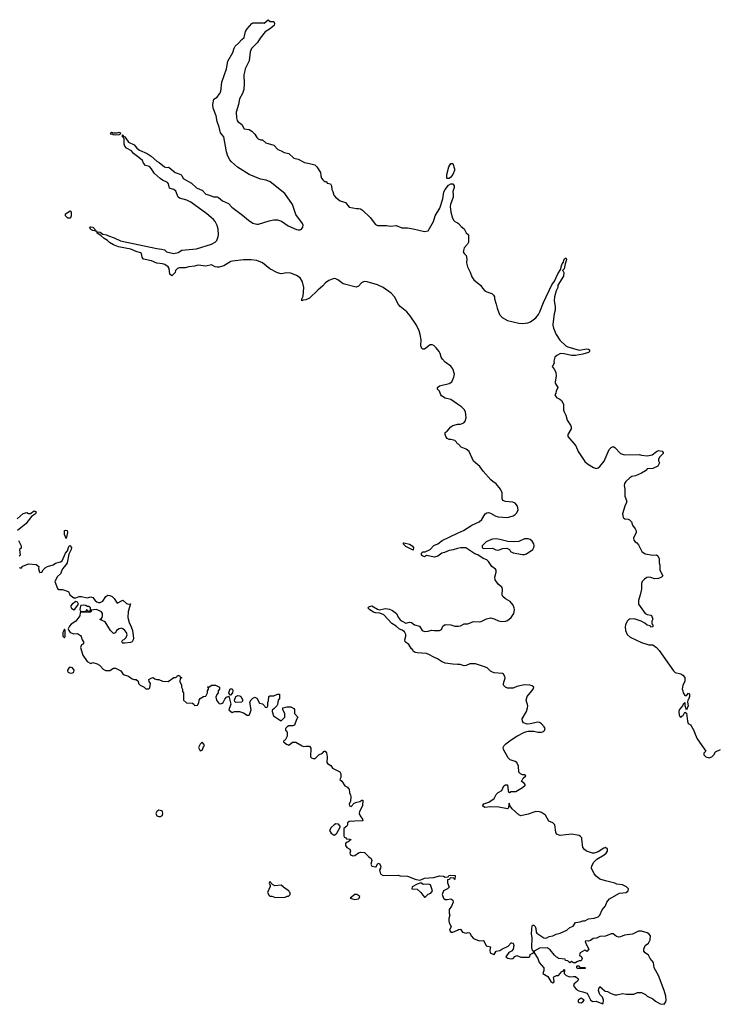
# Model space of a CAD drawing. Header units: inches. Extents: x 2221774 to 2440637, y 201306 to 357559.
# Tile 46 of 245: x 2275355 to 2282776, y 262785 to 273231. Entities that reach past the tile are written whole.
import ezdxf

# ---------------------------------------------------------------- set-up
doc = ezdxf.new("R2010")
doc.units = ezdxf.units.IN
doc.header["$MEASUREMENT"] = 0
for name, color, linetype in [('C2276', 7, 'Continuous'), ('C2277', 7, 'Continuous'), ('C2286', 7, 'Continuous'), ('C2287', 7, 'Continuous')]:
    doc.layers.add(name, color=color, linetype=linetype)

msp = doc.modelspace()

# ---------------------------------------------------------------- linework, layer by layer
at = {"layer": 'C2276', "color": 5, "elevation": 40}
for points in [[(2280000, 269153), (2279930, 269202), (2279870, 269215), (2279830, 269242), (2279822, 269250), (2279809, 269289), (2279788, 269310), (2279789, 269330), (2279810, 269345), (2279910, 269373), (2279939, 269390), (2279961, 269439), (2279967, 269470), (2279950, 269526), (2279930, 269556), (2279870, 269598), (2279840, 269630), (2279826, 269650), (2279815, 269690), (2279804, 269710), (2279774, 269750), (2279750, 269773), (2279730, 269781), (2279710, 269780), (2279650, 269737), (2279630, 269735), (2279621, 269741), (2279609, 269770), (2279613, 269833), (2279605, 269890), (2279593, 269930), (2279563, 269990), (2279556, 270000)], [(2280000, 268733), (2279995, 268735), (2279988, 268750), (2279970, 268768), (2279930, 268778), (2279910, 268778), (2279889, 268789), (2279875, 268810), (2279869, 268829), (2279869, 268851), (2279890, 268865), (2279930, 268911), (2279950, 268925), (2279990, 268938), (2280000, 268939)], [(2275330, 267936), (2275392, 267992), (2275430, 268002), (2275450, 267992), (2275470, 267991), (2275510, 268019), (2275531, 268011), (2275523, 267990), (2275480, 267960), (2275419, 267881), (2275331, 267810)], [(2280000, 267621), (2279953, 267607), (2279910, 267601), (2279862, 267578), (2279832, 267570), (2279790, 267541), (2279754, 267530), (2279670, 267545), (2279650, 267534), (2279630, 267539), (2279619, 267550), (2279619, 267570), (2279630, 267585), (2279655, 267585), (2279709, 267611), (2279750, 267651), (2279790, 267671), (2279835, 267705), (2280000, 267782)], [(2275344, 267704), (2275371, 267650), (2275370, 267626), (2275354, 267610), (2275362, 267550), (2275350, 267538)], [(2275350, 267418), (2275370, 267412), (2275390, 267434), (2275450, 267458), (2275530, 267452), (2275558, 267430), (2275556, 267410), (2275566, 267370), (2275570, 267365), (2275590, 267371), (2275604, 267396), (2275626, 267414), (2275652, 267428), (2275710, 267448), (2275736, 267464), (2275790, 267478), (2275806, 267490), (2275842, 267570), (2275864, 267596), (2275878, 267642), (2275888, 267652), (2275905, 267630), (2275901, 267610), (2275878, 267562), (2275860, 267470), (2275850, 267450), (2275810, 267406), (2275787, 267353), (2275758, 267322), (2275727, 267270), (2275755, 267195), (2275770, 267186), (2275810, 267185), (2275870, 267165), (2275878, 267158), (2275887, 267130), (2275930, 267098), (2275950, 267096), (2275988, 267110), (2276010, 267113), (2276070, 267099), (2276110, 267107), (2276130, 267101), (2276156, 267070), (2276175, 267055), (2276190, 267047), (2276210, 267047), (2276238, 267062), (2276270, 267111), (2276290, 267126), (2276310, 267123), (2276338, 267110), (2276358, 267090), (2276390, 267042), (2276450, 267071), (2276490, 267038), (2276510, 267031), (2276530, 267034), (2276507, 266953), (2276504, 266890), (2276515, 266835), (2276539, 266790), (2276553, 266750), (2276561, 266670), (2276559, 266650), (2276550, 266629), (2276530, 266622), (2276470, 266618), (2276450, 266618), (2276443, 266623), (2276438, 266630), (2276448, 266650), (2276463, 266657), (2276484, 266676), (2276494, 266706), (2276489, 266729), (2276472, 266752), (2276450, 266769), (2276434, 266774), (2276410, 266769), (2276382, 266750), (2276370, 266726), (2276350, 266718), (2276319, 266750), (2276263, 266843), (2276207, 266867), (2276222, 266878), (2276229, 266890), (2276234, 266906), (2276234, 266930), (2276222, 266950), (2276170, 266973), (2276114, 266966), (2276114, 266954), (2276107, 266947), (2276013, 266947), (2275998, 266942), (2275992, 266908), (2275951, 266850), (2275903, 266817), (2275883, 266797), (2275871, 266770), (2275876, 266750), (2275890, 266731), (2275930, 266716), (2275970, 266718), (2275999, 266699), (2276006, 266686), (2276018, 266650), (2276032, 266630), (2276034, 266610), (2276010, 266598), (2276002, 266570), (2276026, 266490), (2276070, 266422), (2276110, 266402), (2276130, 266412), (2276178, 266398), (2276202, 266382), (2276240, 266340), (2276265, 266325), (2276310, 266326), (2276350, 266352), (2276370, 266352), (2276430, 266322), (2276451, 266291), (2276462, 266282), (2276510, 266265), (2276550, 266238), (2276570, 266231), (2276592, 266232), (2276613, 266213), (2276614, 266190), (2276634, 266170), (2276674, 266150), (2276693, 266133), (2276727, 266133), (2276736, 266144), (2276742, 266190), (2276728, 266210), (2276726, 266230), (2276750, 266245), (2276770, 266251), (2276790, 266238), (2276810, 266231), (2276831, 266231), (2276872, 266212), (2276930, 266211), (2276990, 266251), (2277008, 266252), (2277022, 266258), (2277030, 266274), (2277050, 266272), (2277058, 266258), (2277074, 266250), (2277058, 266242), (2277054, 266210), (2277072, 266172), (2277072, 266150), (2277082, 266130), (2277084, 266104), (2277094, 266090), (2277094, 266010), (2277124, 265984), (2277190, 265978), (2277202, 265970), (2277210, 265954), (2277242, 265958), (2277256, 265984), (2277258, 266010), (2277269, 266031), (2277306, 266050), (2277330, 266054), (2277349, 266090), (2277349, 266111), (2277358, 266130), (2277358, 266138), (2277348, 266150), (2277350, 266154), (2277370, 266154), (2277390, 266172), (2277434, 266170), (2277474, 266150), (2277474, 266130), (2277462, 266110), (2277462, 266090), (2277447, 266073), (2277437, 266043), (2277442, 266010), (2277463, 265983), (2277470, 265976), (2277490, 265971), (2277502, 265978), (2277512, 265988), (2277530, 266022), (2277550, 266042), (2277574, 266054), (2277594, 265970), (2277574, 265910), (2277594, 265890), (2277610, 265882), (2277633, 265893), (2277688, 265892), (2277730, 265878), (2277770, 265852), (2277790, 265854), (2277795, 265865), (2277809, 265910), (2277798, 265990), (2277810, 266014), (2277830, 266034), (2277850, 266042), (2277870, 266034), (2277898, 265978), (2277932, 265972), (2277953, 265953), (2277958, 265938), (2277970, 265934), (2277982, 265938), (2277986, 265950), (2277987, 265987), (2277995, 266005), (2277998, 266050), (2278010, 266058), (2278050, 266058), (2278090, 266074), (2278110, 266074), (2278111, 266031), (2278096, 266010), (2278090, 265966), (2278082, 265950), (2278050, 265918), (2278033, 265907), (2278032, 265890), (2278046, 265846), (2278110, 265802), (2278130, 265794), (2278168, 265832), (2278169, 265870), (2278146, 265910), (2278146, 265930), (2278190, 265942), (2278230, 265942), (2278264, 265924), (2278270, 265914), (2278272, 265870), (2278305, 265830), (2278290, 265806), (2278270, 265746), (2278250, 265738), (2278210, 265738), (2278194, 265730), (2278174, 265710), (2278174, 265690), (2278185, 265685), (2278192, 265670), (2278191, 265631), (2278172, 265588), (2278158, 265582), (2278154, 265570), (2278184, 265544), (2278210, 265534), (2278250, 265565), (2278285, 265565), (2278350, 265526), (2278370, 265521), (2278390, 265525), (2278430, 265522), (2278444, 265504), (2278441, 265410), (2278450, 265398), (2278470, 265391), (2278490, 265392), (2278530, 265432), (2278566, 265450), (2278586, 265470), (2278594, 265470), (2278610, 265454), (2278618, 265410), (2278612, 265350), (2278620, 265340), (2278657, 265317), (2278674, 265290), (2278751, 265251), (2278762, 265230), (2278762, 265190), (2278752, 265170), (2278771, 265151), (2278803, 265103), (2278831, 265090), (2278838, 265078), (2278851, 265070), (2278854, 265030), (2278865, 265005), (2278867, 264990), (2278863, 264937), (2278852, 264910), (2278854, 264890), (2278870, 264882), (2278903, 264917), (2278930, 264931), (2278963, 264937), (2278986, 264950), (2278994, 264950), (2278991, 264890), (2278961, 264830), (2278958, 264810), (2278966, 264786), (2278992, 264750), (2278994, 264730), (2278910, 264729), (2278890, 264724), (2278870, 264729), (2278850, 264724), (2278831, 264710), (2278831, 264689), (2278824, 264676), (2278794, 264650), (2278793, 264573), (2278798, 264558), (2278810, 264554), (2278822, 264542), (2278858, 264538), (2278872, 264532), (2278835, 264505), (2278818, 264502), (2278812, 264490), (2278812, 264470), (2278825, 264450), (2278856, 264430), (2278863, 264410), (2278859, 264390), (2278865, 264370), (2278890, 264359), (2278910, 264362), (2278950, 264391), (2278970, 264399), (2279014, 264394), (2279058, 264350), (2279085, 264330), (2279091, 264310), (2279079, 264270), (2279090, 264251), (2279130, 264242), (2279135, 264245), (2279150, 264274), (2279170, 264282), (2279185, 264250), (2279182, 264230), (2279171, 264210), (2279178, 264178), (2279185, 264165), (2279210, 264152), (2279370, 264154), (2279390, 264146), (2279470, 264145), (2279550, 264111), (2279597, 264103), (2279610, 264105), (2279650, 264123), (2279750, 264131), (2279810, 264147), (2279850, 264145), (2279870, 264132), (2279902, 264138), (2279906, 264150), (2279930, 264156), (2279974, 264150), (2279972, 264108), (2279966, 264110), (2279962, 264122), (2279930, 264126), (2279918, 264122), (2279914, 264110), (2279894, 264106), (2279893, 264073), (2279912, 264028), (2279894, 264010), (2279852, 263988), (2279836, 263950), (2279850, 263912), (2279870, 263898), (2279890, 263896), (2279930, 263905), (2279951, 263890), (2279955, 263870), (2279935, 263825), (2279912, 263790), (2279912, 263750), (2279918, 263730), (2279906, 263694), (2279906, 263674), (2279911, 263650), (2279931, 263610), (2279916, 263570), (2279930, 263551), (2279950, 263551), (2280000, 263573)], [(2280000, 266391), (2279950, 266393), (2279870, 266405), (2279830, 266423), (2279789, 266450), (2279747, 266467), (2279697, 266497), (2279670, 266506), (2279573, 266513), (2279550, 266519), (2279529, 266530), (2279524, 266544), (2279510, 266555), (2279482, 266602), (2279445, 266630), (2279442, 266650), (2279453, 266690), (2279452, 266708), (2279436, 266736), (2279413, 266753), (2279384, 266764), (2279350, 266797), (2279304, 266824), (2279218, 266918), (2279175, 266935), (2279130, 266939), (2279110, 266946), (2279069, 266970), (2279048, 266990), (2279059, 267001), (2279090, 267011), (2279150, 266976), (2279170, 266971), (2279237, 266983), (2279278, 266978), (2279310, 266963), (2279351, 266931), (2279370, 266892), (2279390, 266865), (2279412, 266850), (2279450, 266828), (2279490, 266838), (2279510, 266836), (2279545, 266810), (2279595, 266795), (2279623, 266750), (2279650, 266739), (2279690, 266743), (2279724, 266756), (2279751, 266751), (2279810, 266751), (2279830, 266761), (2279845, 266795), (2279870, 266816), (2279930, 266811), (2279970, 266795), (2280000, 266796)]]:
    msp.add_lwpolyline(points, dxfattribs=at)
for points in [[(2275850, 267728), (2275829, 267770), (2275829, 267811), (2275844, 267816), (2275858, 267810), (2275862, 267790)], [(2279530, 267602), (2279450, 267643), (2279424, 267670), (2279430, 267682), (2279490, 267666), (2279518, 267650), (2279534, 267630)], [(2275950, 267057), (2275911, 267030), (2275896, 267010), (2275906, 266986), (2275930, 266971), (2275942, 266978), (2275978, 267030), (2275968, 267050)], [(2276030, 267019), (2276005, 267015), (2276002, 267010), (2275994, 266974), (2275998, 266958), (2276010, 266954), (2276050, 266954), (2276062, 266958), (2276070, 266974), (2276078, 266958), (2276090, 266954), (2276102, 266958), (2276106, 266970), (2276106, 266990), (2276090, 267006), (2276070, 267006), (2276056, 267016)], [(2275830, 266766), (2275814, 266730), (2275814, 266690), (2275830, 266674), (2275838, 266690), (2275838, 266750)], [(2275890, 266361), (2275875, 266350), (2275863, 266330), (2275864, 266324), (2275871, 266310), (2275883, 266303), (2275910, 266299), (2275930, 266310), (2275935, 266330), (2275915, 266355)], [(2277586, 266066), (2277575, 266090), (2277589, 266131), (2277610, 266132), (2277616, 266116), (2277611, 266089), (2277590, 266066)], [(2277647, 265987), (2277638, 265998), (2277635, 266010), (2277649, 266051), (2277670, 266061), (2277690, 266058), (2277702, 266050), (2277722, 266010), (2277710, 265989)], [(2277290, 265566), (2277270, 265546), (2277252, 265510), (2277270, 265474), (2277290, 265482), (2277304, 265516), (2277315, 265530), (2277310, 265546)], [(2276830, 264844), (2276810, 264829), (2276800, 264810), (2276802, 264802), (2276810, 264785), (2276820, 264780), (2276830, 264776), (2276850, 264779), (2276869, 264790), (2276875, 264810), (2276869, 264829), (2276858, 264838)], [(2278710, 264698), (2278692, 264688), (2278660, 264660), (2278642, 264630), (2278659, 264599), (2278690, 264581), (2278709, 264591), (2278719, 264601), (2278756, 264664), (2278756, 264676), (2278736, 264696)], [(2278010, 264086), (2278002, 264070), (2278010, 264054), (2278014, 264054), (2278013, 264033), (2277985, 263970), (2278000, 263940), (2278010, 263932), (2278030, 263932), (2278070, 263918), (2278170, 263921), (2278192, 263932), (2278208, 263932), (2278226, 263950), (2278226, 263970), (2278216, 263976), (2278209, 263990), (2278173, 264013), (2278130, 264049), (2278063, 264043), (2278036, 264056)], [(2279610, 264075), (2279570, 264059), (2279518, 264030), (2279514, 264010), (2279570, 264005), (2279611, 263971), (2279630, 263942), (2279650, 263922), (2279658, 263922), (2279687, 263953), (2279715, 263965), (2279733, 263987), (2279712, 264052), (2279690, 264059), (2279636, 264056)], [(2278930, 263949), (2278910, 263949), (2278862, 263910), (2278910, 263896), (2278950, 263905), (2278958, 263910), (2278962, 263930)]]:
    msp.add_lwpolyline(points, close=True, dxfattribs=at)
at = {"layer": 'C2277', "color": 5, "elevation": 40}
msp.add_lwpolyline([(2279556, 270000), (2279496, 270090), (2279462, 270130), (2279390, 270190), (2279372, 270210), (2279330, 270290), (2279295, 270330), (2279210, 270390), (2279150, 270417), (2279042, 270450), (2279010, 270452), (2278982, 270438), (2278950, 270405), (2278926, 270394), (2278788, 270428), (2278730, 270472), (2278710, 270481), (2278690, 270484), (2278670, 270480), (2278635, 270465), (2278600, 270440), (2278570, 270406), (2278518, 270362), (2278430, 270277), (2278390, 270259), (2278364, 270256), (2278349, 270249), (2278349, 270270), (2278363, 270297), (2278370, 270390), (2278355, 270450), (2278330, 270492), (2278290, 270519), (2278230, 270542), (2278190, 270546), (2278130, 270534), (2278090, 270544), (2278008, 270588), (2277930, 270650), (2277870, 270675), (2277810, 270684), (2277730, 270682), (2277611, 270669), (2277594, 270666), (2277521, 270619), (2277470, 270605), (2277450, 270604), (2277430, 270609), (2277390, 270629), (2277330, 270617), (2277250, 270627), (2277210, 270615), (2277150, 270610), (2277110, 270599), (2277050, 270598), (2277031, 270590), (2277008, 270572), (2277005, 270550), (2276970, 270515), (2276949, 270530), (2276942, 270590), (2276929, 270610), (2276894, 270634), (2276870, 270641), (2276810, 270647), (2276752, 270672), (2276670, 270689), (2276653, 270710), (2276649, 270749), (2276638, 270758), (2276590, 270772), (2276535, 270795), (2276402, 270822), (2276350, 270843), (2276307, 270867), (2276288, 270890), (2276250, 270909), (2276219, 270939), (2276175, 270970), (2276180, 270980), (2276210, 270976), (2276237, 270957), (2276276, 270950), (2276298, 270938), (2276358, 270918), (2276426, 270886), (2276810, 270804), (2276858, 270798), (2276890, 270788), (2276911, 270770), (2276990, 270751), (2277037, 270763), (2277075, 270785), (2277230, 270801), (2277390, 270848), (2277430, 270870), (2277446, 270890), (2277462, 270930), (2277465, 270950), (2277461, 271010), (2277450, 271049), (2277430, 271090), (2277412, 271110), (2277339, 271170), (2277170, 271295), (2277130, 271316), (2277050, 271339), (2277035, 271350), (2277011, 271411), (2276990, 271429), (2276950, 271439), (2276945, 271445), (2276935, 271490), (2276924, 271504), (2276870, 271530), (2276847, 271547), (2276783, 271603), (2276753, 271650), (2276732, 271672), (2276690, 271684), (2276670, 271709), (2276657, 271737), (2276619, 271770), (2276561, 271810), (2276540, 271840), (2276490, 271870), (2276472, 271890), (2276465, 271910), (2276462, 271970), (2276447, 271990), (2276446, 272010), (2276450, 272010), (2276457, 271997), (2276475, 271990), (2276477, 271977), (2276510, 271931), (2276570, 271904), (2276597, 271870), (2276626, 271846), (2276707, 271810), (2276750, 271782), (2276811, 271730), (2276836, 271716), (2276890, 271671), (2276910, 271664), (2276930, 271666), (2276942, 271662), (2277005, 271610), (2277065, 271590), (2277077, 271577), (2277090, 271547), (2277177, 271497), (2277230, 271448), (2277270, 271428), (2277290, 271424), (2277330, 271381), (2277370, 271371), (2277410, 271353), (2277450, 271351), (2277465, 271345), (2277508, 271308), (2277570, 271281), (2277604, 271244), (2277647, 271210), (2277719, 271159), (2277784, 271104), (2277830, 271073), (2277870, 271061), (2277890, 271063), (2278001, 271099), (2278050, 271108), (2278090, 271107), (2278134, 271094), (2278203, 271043), (2278290, 271006), (2278310, 271001), (2278330, 271003), (2278345, 271010), (2278359, 271030), (2278362, 271050), (2278356, 271070), (2278285, 271165), (2278249, 271270), (2278169, 271389), (2278011, 271511), (2277970, 271527), (2277910, 271540), (2277790, 271588), (2277667, 271667), (2277603, 271723), (2277585, 271745), (2277563, 271783), (2277548, 271830), (2277521, 271990), (2277485, 272030), (2277472, 272090), (2277450, 272150), (2277440, 272210), (2277409, 272291), (2277404, 272330), (2277413, 272387), (2277450, 272411), (2277476, 272444), (2277489, 272470), (2277499, 272570), (2277550, 272710), (2277563, 272790), (2277617, 272883), (2277629, 272930), (2277641, 272950), (2277678, 272982), (2277710, 273021), (2277736, 273044), (2277750, 273105), (2277770, 273136), (2277818, 273190), (2277830, 273198), (2277938, 273198), (2277950, 273194), (2277990, 273231), (2278013, 273213), (2278051, 273211), (2278058, 273190), (2278056, 273170), (2278005, 273130), (2277958, 273102), (2277905, 273035), (2277879, 272990), (2277815, 272925), (2277801, 272890), (2277790, 272795), (2277748, 272710), (2277742, 272690), (2277734, 272646), (2277738, 272550), (2277732, 272490), (2277718, 272450), (2277687, 272393), (2277675, 272330), (2277651, 272250), (2277656, 272190), (2277663, 272163), (2277671, 272151), (2277710, 272121), (2277735, 272075), (2277790, 272065), (2277818, 272050), (2277850, 272018), (2277870, 271982), (2277886, 271966), (2277910, 271956), (2277930, 271956), (2277965, 271925), (2278050, 271899), (2278093, 271853), (2278130, 271841), (2278161, 271821), (2278211, 271810), (2278263, 271763), (2278310, 271753), (2278377, 271717), (2278430, 271707), (2278485, 271690), (2278506, 271670), (2278547, 271610), (2278550, 271574), (2278558, 271550), (2278570, 271532), (2278590, 271514), (2278610, 271514), (2278618, 271498), (2278652, 271490), (2278662, 271470), (2278666, 271430), (2278678, 271410), (2278687, 271370), (2278706, 271350), (2278756, 271310), (2278811, 271290), (2278850, 271243), (2278928, 271228), (2278950, 271228), (2278970, 271223), (2278990, 271210), (2279072, 271132), (2279130, 271060), (2279150, 271047), (2279247, 271047), (2279290, 271041), (2279350, 271046), (2279410, 271024), (2279470, 271023), (2279530, 271014), (2279650, 270983), (2279689, 270991), (2279745, 271090), (2279761, 271150), (2279811, 271230), (2279844, 271330), (2279856, 271404), (2279868, 271430), (2279905, 271475), (2279930, 271490), (2279950, 271490), (2279963, 271470), (2279965, 271450), (2279951, 271410), (2279955, 271370), (2279953, 271350), (2279925, 271270), (2279923, 271250), (2279930, 271190), (2279946, 271126), (2279960, 271100), (2279970, 271090), (2280000, 271076)], dxfattribs=at)
for points in [[(2276350, 272031), (2276390, 272031), (2276410, 272037), (2276425, 272030), (2276422, 272018), (2276410, 272009), (2276370, 272006), (2276346, 272010), (2276336, 272016), (2276330, 272015), (2276319, 272030), (2276330, 272039)], [(2279890, 271546), (2279887, 271550), (2279887, 271590), (2279907, 271670), (2279930, 271705), (2279950, 271705), (2279968, 271650), (2279968, 271630), (2279951, 271589), (2279930, 271562), (2279910, 271547)], [(2275865, 271125), (2275840, 271150), (2275840, 271160), (2275840, 271170), (2275890, 271204), (2275901, 271190), (2275902, 271150), (2275895, 271130), (2275890, 271126)], [(2276152, 270992), (2276168, 270992), (2276178, 270982), (2276170, 270986), (2276130, 270993), (2276110, 271005), (2276105, 271010), (2276101, 271030), (2276110, 271034), (2276131, 271030), (2276151, 271010)]]:
    msp.add_lwpolyline(points, close=True, dxfattribs=at)
at = {"layer": 'C2286', "color": 5, "elevation": 40}
for points in [[(2281012, 270000), (2281011, 269990), (2281017, 269957), (2281046, 269890), (2281085, 269830), (2281150, 269771), (2281170, 269759), (2281290, 269724), (2281370, 269738), (2281390, 269736), (2281401, 269730), (2281399, 269710), (2281390, 269701), (2281330, 269684), (2281250, 269670), (2281210, 269667), (2281130, 269686), (2281091, 269689), (2281052, 269670), (2281032, 269650), (2281021, 269610), (2281025, 269590), (2281015, 269565), (2281002, 269550), (2281024, 269524), (2281043, 269490), (2281046, 269450), (2281035, 269390), (2281036, 269376), (2281065, 269330), (2281045, 269290), (2281042, 269270), (2281032, 269250), (2281050, 269222), (2281085, 269205), (2281102, 269190), (2281120, 269160), (2281125, 269150), (2281125, 269090), (2281131, 269070), (2281150, 269034), (2281163, 268983), (2281198, 268930), (2281205, 268910), (2281205, 268890), (2281171, 268830), (2281171, 268810), (2281254, 268710), (2281279, 268650), (2281350, 268545), (2281379, 268519), (2281441, 268481), (2281470, 268471), (2281490, 268476), (2281510, 268491), (2281554, 268546), (2281609, 268671), (2281630, 268692), (2281650, 268702), (2281670, 268691), (2281728, 268628), (2281770, 268613), (2281930, 268618), (2281951, 268611), (2282010, 268604), (2282065, 268615), (2282109, 268651), (2282130, 268659), (2282170, 268652), (2282180, 268640), (2282182, 268630), (2282145, 268595), (2282131, 268570), (2282132, 268550), (2282142, 268530), (2282124, 268496), (2282070, 268468), (2282010, 268466), (2282006, 268454), (2281995, 268445), (2281950, 268419), (2281887, 268393), (2281850, 268385), (2281826, 268370), (2281786, 268330), (2281771, 268310), (2281766, 268290), (2281774, 268250), (2281776, 268176), (2281792, 268130), (2281792, 268110), (2281775, 268070), (2281751, 267990), (2281756, 267950), (2281774, 267934), (2281810, 267931), (2281824, 267924), (2281844, 267904), (2281856, 267870), (2281885, 267830), (2281893, 267807), (2281894, 267790), (2281865, 267730), (2281871, 267710), (2281885, 267690), (2281901, 267681), (2281920, 267660), (2281956, 267590), (2281990, 267563), (2282070, 267551), (2282110, 267552), (2282124, 267544), (2282138, 267510), (2282138, 267470), (2282145, 267445), (2282147, 267390), (2282176, 267330), (2282165, 267315), (2282130, 267302), (2282090, 267299), (2282050, 267313), (2282030, 267316), (2282008, 267312), (2281983, 267297), (2281958, 267270), (2281951, 267250), (2281951, 267190), (2281938, 267130), (2281918, 267070), (2281918, 267030), (2281990, 266931), (2282010, 266921), (2282050, 266915), (2282056, 266910), (2282072, 266870), (2282062, 266850), (2282062, 266822), (2282072, 266810), (2282072, 266788), (2282050, 266786), (2282042, 266802), (2282010, 266806), (2281988, 266828), (2281946, 266850), (2281873, 266873), (2281832, 266872), (2281822, 266870), (2281798, 266850), (2281781, 266810), (2281778, 266790), (2281781, 266750), (2281798, 266710), (2281830, 266681), (2281950, 266623), (2282030, 266598), (2282070, 266598), (2282111, 266571), (2282140, 266540), (2282290, 266322), (2282310, 266305), (2282370, 266291), (2282390, 266278), (2282410, 266252), (2282411, 266210), (2282391, 266170), (2282382, 266130), (2282391, 266110), (2282392, 266090), (2282410, 266062), (2282430, 266062), (2282450, 266085), (2282461, 266070), (2282461, 266050), (2282450, 266018), (2282442, 266010), (2282438, 265990), (2282446, 265950), (2282428, 265908), (2282414, 265950), (2282415, 265975), (2282410, 265986), (2282394, 265970), (2282385, 265950), (2282351, 265910), (2282346, 265890), (2282350, 265854), (2282357, 265837), (2282370, 265826), (2282379, 265841), (2282393, 265850), (2282410, 265885), (2282430, 265872), (2282438, 265790), (2282445, 265765), (2282470, 265751), (2282479, 265739), (2282506, 265690), (2282519, 265650), (2282543, 265603), (2282634, 265470), (2282614, 265450), (2282614, 265430), (2282634, 265410), (2282670, 265401), (2282698, 265410), (2282718, 265430), (2282736, 265464), (2282790, 265487)], [(2280000, 268939), (2280030, 268941), (2280066, 268954), (2280082, 268970), (2280093, 269007), (2280084, 269070), (2280070, 269095), (2280043, 269123), (2280000, 269153)], [(2280000, 267782), (2280062, 267810), (2280150, 267870), (2280230, 267904), (2280257, 267930), (2280293, 267987), (2280310, 267998), (2280330, 268003), (2280350, 267997), (2280405, 267965), (2280430, 267958), (2280530, 267949), (2280590, 267967), (2280610, 267980), (2280630, 267999), (2280644, 268030), (2280636, 268070), (2280610, 268102), (2280586, 268114), (2280510, 268119), (2280482, 268130), (2280473, 268150), (2280474, 268210), (2280455, 268250), (2280408, 268308), (2280374, 268330), (2280353, 268350), (2280270, 268443), (2280235, 268490), (2280168, 268548), (2280124, 268650), (2280090, 268675), (2280037, 268697), (2280010, 268729), (2280000, 268733)], [(2280000, 266796), (2280010, 266796), (2280030, 266801), (2280070, 266821), (2280110, 266823), (2280170, 266846), (2280230, 266843), (2280250, 266847), (2280306, 266874), (2280350, 266886), (2280390, 266876), (2280434, 266854), (2280470, 266847), (2280510, 266851), (2280530, 266857), (2280570, 266887), (2280597, 266930), (2280605, 266970), (2280602, 266990), (2280590, 267019), (2280557, 267057), (2280507, 267087), (2280482, 267110), (2280474, 267130), (2280475, 267190), (2280469, 267209), (2280430, 267242), (2280399, 267290), (2280397, 267317), (2280409, 267370), (2280409, 267390), (2280401, 267401), (2280364, 267430), (2280330, 267482), (2280310, 267502), (2280270, 267515), (2280214, 267554), (2280185, 267565), (2280089, 267629), (2280030, 267629), (2280000, 267621)], [(2280000, 263573), (2280010, 263578), (2280030, 263582), (2280054, 263550), (2280090, 263541), (2280110, 263545), (2280130, 263542), (2280146, 263510), (2280170, 263483), (2280230, 263458), (2280270, 263462), (2280278, 263458), (2280305, 263405), (2280350, 263394), (2280341, 263359), (2280346, 263330), (2280386, 263314), (2280390, 263314), (2280408, 263350), (2280450, 263355), (2280470, 263371), (2280537, 263403), (2280570, 263438), (2280577, 263437), (2280590, 263432), (2280596, 263410), (2280591, 263370), (2280572, 263350), (2280545, 263335), (2280512, 263290), (2280535, 263275), (2280570, 263266), (2280590, 263271), (2280609, 263291), (2280630, 263302), (2280670, 263286), (2280755, 263285), (2280766, 263290), (2280770, 263312), (2280806, 263330), (2280806, 263350), (2280795, 263355), (2280789, 263389), (2280792, 263492), (2280786, 263530), (2280787, 263587), (2280790, 263614), (2280796, 263624), (2280810, 263626), (2280823, 263610), (2280831, 263590), (2280835, 263550), (2280840, 263540), (2280914, 263490), (2280930, 263487), (2280946, 263490), (2280970, 263505), (2281009, 263511), (2281046, 263530), (2281090, 263541), (2281158, 263570), (2281190, 263601), (2281228, 263612), (2281250, 263651), (2281300, 263660), (2281330, 263671), (2281350, 263672), (2281390, 263691), (2281450, 263697), (2281490, 263713), (2281509, 263730), (2281534, 263786), (2281568, 263830), (2281582, 263870), (2281610, 263905), (2281717, 263963), (2281790, 263971), (2281809, 263990), (2281812, 264010), (2281792, 264030), (2281750, 264054), (2281690, 264059), (2281668, 264070), (2281570, 264093), (2281510, 264113), (2281470, 264144), (2281449, 264170), (2281421, 264230), (2281426, 264254), (2281446, 264294), (2281476, 264324), (2281555, 264370), (2281577, 264390), (2281589, 264410), (2281589, 264429), (2281570, 264448), (2281550, 264442), (2281490, 264404), (2281450, 264389), (2281430, 264389), (2281369, 264409), (2281346, 264426), (2281329, 264449), (2281320, 264540), (2281318, 264550), (2281305, 264565), (2281290, 264574), (2281210, 264589), (2281090, 264574), (2281050, 264589), (2281041, 264610), (2281033, 264690), (2281010, 264709), (2280969, 264729), (2280933, 264790), (2280890, 264819), (2280870, 264826), (2280830, 264829), (2280750, 264802), (2280670, 264784), (2280650, 264795), (2280579, 264859), (2280555, 264895), (2280550, 264918), (2280545, 264910), (2280542, 264870), (2280530, 264858), (2280438, 264878), (2280350, 264881), (2280290, 264874), (2280266, 264890), (2280279, 264910), (2280332, 264928), (2280389, 264970), (2280410, 265012), (2280430, 265032), (2280470, 265052), (2280490, 265102), (2280510, 265112), (2280530, 265114), (2280536, 265050), (2280540, 265040), (2280550, 265031), (2280570, 265041), (2280617, 265043), (2280690, 265085), (2280718, 265110), (2280718, 265118), (2280706, 265130), (2280678, 265150), (2280696, 265184), (2280726, 265210), (2280710, 265218), (2280690, 265218), (2280666, 265230), (2280650, 265246), (2280648, 265310), (2280628, 265350), (2280610, 265362), (2280558, 265378), (2280538, 265398), (2280487, 265487), (2280485, 265510), (2280495, 265530), (2280512, 265548), (2280569, 265591), (2280630, 265631), (2280710, 265671), (2280750, 265681), (2280810, 265681), (2280850, 265671), (2280890, 265671), (2280910, 265678), (2280922, 265690), (2280929, 265710), (2280919, 265730), (2280890, 265762), (2280870, 265774), (2280850, 265777), (2280770, 265759), (2280738, 265758), (2280698, 265770), (2280689, 265789), (2280686, 265814), (2280730, 265892), (2280741, 265930), (2280744, 265950), (2280729, 266010), (2280739, 266050), (2280789, 266110), (2280802, 266130), (2280808, 266150), (2280790, 266162), (2280766, 266170), (2280710, 266173), (2280630, 266155), (2280590, 266139), (2280530, 266139), (2280509, 266149), (2280489, 266170), (2280489, 266190), (2280504, 266250), (2280503, 266263), (2280489, 266289), (2280476, 266296), (2280390, 266303), (2280369, 266309), (2280350, 266319), (2280314, 266354), (2280287, 266367), (2280190, 266398), (2280130, 266398), (2280090, 266379), (2280070, 266377), (2280029, 266389), (2280000, 266391)]]:
    msp.add_lwpolyline(points, dxfattribs=at)
for points in [[(2280750, 267725), (2280710, 267723), (2280650, 267695), (2280590, 267692), (2280534, 267694), (2280450, 267717), (2280410, 267722), (2280370, 267720), (2280341, 267710), (2280305, 267690), (2280262, 267650), (2280262, 267630), (2280270, 267622), (2280370, 267625), (2280407, 267607), (2280430, 267604), (2280479, 267621), (2280524, 267624), (2280550, 267611), (2280562, 267590), (2280590, 267576), (2280690, 267557), (2280710, 267557), (2280730, 267564), (2280799, 267610), (2280809, 267630), (2280812, 267650), (2280809, 267670), (2280790, 267699), (2280770, 267717)], [(2281920, 263560), (2281854, 263530), (2281770, 263518), (2281730, 263499), (2281710, 263496), (2281685, 263505), (2281652, 263532), (2281630, 263532), (2281570, 263509), (2281510, 263503), (2281473, 263487), (2281438, 263482), (2281410, 263462), (2281390, 263455), (2281362, 263458), (2281354, 263450), (2281363, 263423), (2281392, 263370), (2281370, 263346), (2281350, 263358), (2281302, 263330), (2281294, 263310), (2281298, 263298), (2281310, 263294), (2281322, 263270), (2281320, 263260), (2281310, 263246), (2281290, 263246), (2281264, 263236), (2281250, 263226), (2281230, 263226), (2281210, 263238), (2281190, 263226), (2281170, 263246), (2281146, 263250), (2281142, 263262), (2281066, 263270), (2281062, 263282), (2281050, 263286), (2281030, 263306), (2280984, 263364), (2280950, 263385), (2280870, 263380), (2280811, 263350), (2280811, 263330), (2280850, 263271), (2280864, 263230), (2280916, 263170), (2280916, 263144), (2280906, 263110), (2280958, 263078), (2280990, 263025), (2281010, 263011), (2281020, 263020), (2281024, 263030), (2281018, 263070), (2281023, 263077), (2281050, 263091), (2281070, 263092), (2281107, 263133), (2281122, 263138), (2281130, 263154), (2281134, 263150), (2281132, 263110), (2281152, 263090), (2281190, 263076), (2281230, 263081), (2281250, 263078), (2281277, 263057), (2281282, 263050), (2281272, 263030), (2281237, 263003), (2281231, 262990), (2281238, 262970), (2281263, 262943), (2281287, 262927), (2281330, 262918), (2281370, 262902), (2281382, 262890), (2281410, 262832), (2281430, 262814), (2281470, 262818), (2281530, 262792), (2281546, 262794), (2281549, 262830), (2281539, 262859), (2281509, 262890), (2281495, 262930), (2281498, 262950), (2281510, 262974), (2281564, 262924), (2281590, 262922), (2281630, 262898), (2281670, 262885), (2281690, 262885), (2281750, 262898), (2281790, 262892), (2281870, 262892), (2281910, 262911), (2281951, 262911), (2281994, 262890), (2282012, 262872), (2282070, 262842), (2282098, 262818), (2282123, 262803), (2282150, 262791), (2282190, 262785), (2282209, 262810), (2282212, 262830), (2282209, 262870), (2282192, 262930), (2282130, 263090), (2282087, 263170), (2282078, 263230), (2282044, 263270), (2282026, 263306), (2281989, 263330), (2281977, 263350), (2281976, 263370), (2281989, 263410), (2282026, 263434), (2282044, 263470), (2282045, 263510), (2282030, 263534), (2282010, 263544), (2281950, 263559)], [(2281310, 263174), (2281350, 263174), (2281354, 263170), (2281354, 263166), (2281350, 263166), (2281270, 263166), (2281266, 263170), (2281266, 263190), (2281270, 263194), (2281290, 263194), (2281298, 263178)], [(2281310, 262849), (2281278, 262830), (2281278, 262810), (2281290, 262803), (2281310, 262801), (2281329, 262810), (2281342, 262830)]]:
    msp.add_lwpolyline(points, close=True, dxfattribs=at)
at = {"layer": 'C2287', "color": 5, "elevation": 40}
msp.add_lwpolyline([(2280000, 271076), (2280011, 271070), (2280038, 271038), (2280070, 271011), (2280091, 270971), (2280116, 270950), (2280115, 270870), (2280106, 270850), (2280071, 270810), (2280061, 270770), (2280070, 270752), (2280091, 270730), (2280099, 270690), (2280096, 270650), (2280106, 270610), (2280134, 270554), (2280150, 270502), (2280171, 270470), (2280246, 270410), (2280263, 270383), (2280290, 270355), (2280310, 270343), (2280365, 270325), (2280382, 270310), (2280391, 270291), (2280392, 270268), (2280410, 270214), (2280419, 270170), (2280445, 270105), (2280473, 270073), (2280530, 270041), (2280650, 270011), (2280690, 270007), (2280744, 270016), (2280774, 270026), (2280832, 270068), (2280858, 270102), (2280873, 270130), (2280912, 270230), (2281001, 270419), (2281030, 270458), (2281064, 270536), (2281096, 270584), (2281099, 270610), (2281110, 270641), (2281123, 270657), (2281130, 270691), (2281150, 270705), (2281155, 270690), (2281153, 270673), (2281140, 270640), (2281132, 270588), (2281112, 270570), (2281122, 270562), (2281128, 270548), (2281125, 270510), (2281065, 270415), (2281062, 270390), (2281046, 270354), (2281028, 270290), (2281024, 270250), (2281035, 270190), (2281035, 270150), (2281024, 270110), (2281012, 270000)], dxfattribs=at)

doc.saveas('drawing.dxf')
